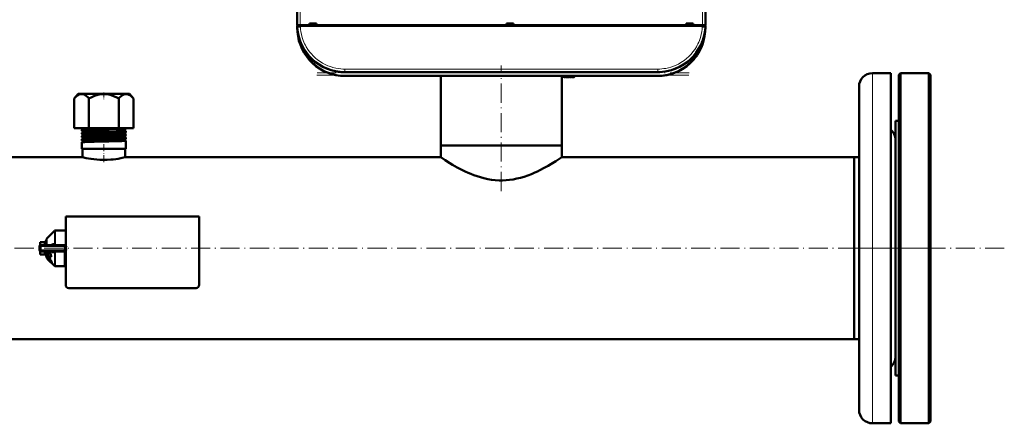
# Model space of a CAD drawing. Extents: x -1976 to 2357, y -1877 to 748.
# Tile 24 of 61: x 94 to 713, y -1877 to -1624. Entities that reach past the tile are written whole.
import ezdxf

# ---------------------------------------------------------------- set-up
doc = ezdxf.new("R2010")
doc.units = 0
doc.linetypes.add('DASHDOT', pattern=[18.5, 12, -3, 0.5, -3])

msp = doc.modelspace()

# ---------------------------------------------------------------- linework, layer by layer
at = {"color": 7, "lineweight": 50}
for p, q in [((268.07, -1626.96), (268.49, -1544.91)), ((525.07, -1626.96), (524.64, -1544.91)), ((268.07, -1626.96), (270.07, -1626.96)), ((268.18, -1628.55), (268.09, -1627.36)), ((268.09, -1627.36), (270.09, -1627.36)), ((268.18, -1628.59), (268.35, -1631.05)), ((268.37, -1626.96), (268.37, -1627.36)), ((270.07, -1626.96), (275.86, -1626.96)), ((523.04, -1627.36), (270.09, -1627.36)), ((275.86, -1626.96), (275.86, -1625.96)), ((275.86, -1625.96), (280.27, -1625.96)), ((275.86, -1626.96), (276, -1626.96)), ((275.92, -1626.96), (280.22, -1626.96)), ((276, -1626.96), (276.07, -1625.96)), ((280.07, -1625.96), (280.13, -1626.96)), ((280.13, -1626.96), (280.27, -1626.96)), ((280.27, -1625.96), (280.27, -1626.96)), ((280.27, -1626.96), (399.86, -1626.96)), ((399.86, -1626.96), (399.86, -1625.96)), ((399.86, -1625.96), (404.27, -1625.96)), ((399.86, -1626.96), (400, -1626.96)), ((399.92, -1626.96), (404.22, -1626.96)), ((400, -1626.96), (400.07, -1625.96)), ((404.07, -1625.96), (404.13, -1626.96)), ((404.13, -1626.96), (404.27, -1626.96)), ((404.27, -1625.96), (404.27, -1626.96)), ((404.27, -1626.96), (512.86, -1626.96)), ((512.86, -1626.96), (512.86, -1625.96)), ((512.86, -1625.96), (517.27, -1625.96)), ((512.86, -1626.96), (513, -1626.96)), ((512.92, -1626.96), (517.22, -1626.96)), ((513.07, -1625.96), (513, -1626.96)), ((517.07, -1625.96), (517.13, -1626.96)), ((517.13, -1626.96), (517.27, -1626.96)), ((517.27, -1625.96), (517.27, -1626.96)), ((517.27, -1626.96), (523.07, -1626.96)), ((525.04, -1627.36), (523.04, -1627.36)), ((524.77, -1627.36), (524.77, -1626.96)), ((524.95, -1628.55), (524.78, -1631.05)), ((525.04, -1627.36), (524.95, -1628.55)), ((524.62, -1631.37), (524.62, -1631.38)), ((524.62, -1631.38), (524.62, -1631.39)), ((524.67, -1631.05), (524.68, -1630.99)), ((524.73, -1631.05), (524.68, -1631.42)), ((524.73, -1631.04), (524.69, -1631.42)), ((270.52, -1638.27), (270.62, -1638.5)), ((516.9, -1649.3), (517.11, -1649.08)), ((516.9, -1649.3), (516.91, -1649.29)), ((516.93, -1649.27), (516.91, -1649.3)), ((516.91, -1649.29), (516.91, -1649.3)), ((516.91, -1649.3), (516.91, -1649.3)), ((516.94, -1649.26), (516.94, -1649.26)), ((517.21, -1648.96), (517.07, -1649.12)), ((517.22, -1648.95), (517.08, -1649.11)), ((517.08, -1649.1), (517.15, -1649.03)), ((517.58, -1648.54), (517.56, -1648.57)), ((517.87, -1648.2), (517.6, -1648.52)), ((517.91, -1648.16), (517.61, -1648.51)), ((495.03, -1656.46), (298.1, -1656.46)), ((494.85, -1658.96), (298.28, -1658.96)), ((358.52, -1702.57), (358.52, -1658.96)), ((434.62, -1702.57), (434.62, -1658.96)), ((435.57, -1658.96), (435.62, -1659.55)), ((435.79, -1659.61), (435.94, -1659.46)), ((435.94, -1659.46), (436.08, -1659.66)), ((436.23, -1659.68), (436.45, -1659.46)), ((436.45, -1659.46), (436.59, -1659.66)), ((436.74, -1659.68), (436.96, -1659.46)), ((436.96, -1659.46), (437.1, -1659.66)), ((437.25, -1659.68), (437.47, -1659.46)), ((437.47, -1659.46), (437.61, -1659.66)), ((437.98, -1659.46), (437.76, -1659.68)), ((438.12, -1659.66), (437.98, -1659.46)), ((438.49, -1659.46), (438.27, -1659.68)), ((438.63, -1659.66), (438.49, -1659.46)), ((439, -1659.46), (438.78, -1659.68)), ((439.14, -1659.66), (439, -1659.46)), ((439.51, -1659.46), (439.29, -1659.68)), ((439.65, -1659.66), (439.51, -1659.46)), ((440.02, -1659.46), (439.8, -1659.68)), ((440.16, -1659.66), (440.02, -1659.46)), ((440.53, -1659.46), (440.31, -1659.68)), ((440.67, -1659.66), (440.53, -1659.46)), ((441.04, -1659.46), (440.82, -1659.68)), ((441.18, -1659.66), (441.04, -1659.46)), ((441.55, -1659.46), (441.33, -1659.68)), ((441.69, -1659.66), (441.55, -1659.46)), ((442.06, -1659.46), (441.84, -1659.68)), ((442.19, -1659.65), (442.06, -1659.46)), ((442.52, -1659.46), (442.35, -1659.66)), ((442.57, -1658.96), (442.52, -1659.46)), ((630.07, -1657.19), (641.57, -1657.19)), ((641.57, -1877.26), (641.57, -1657.19)), ((646.57, -1658.22), (647.57, -1657.22)), ((646.57, -1876.22), (646.57, -1658.22)), ((647.57, -1877.22), (647.57, -1657.22)), ((647.57, -1657.22), (665.57, -1657.22)), ((665.57, -1877.22), (665.57, -1657.22)), ((665.57, -1657.22), (666.57, -1658.22)), ((666.57, -1876.22), (666.57, -1658.22)), ((621.57, -1868.76), (621.57, -1665.69)), ((130.44, -1670.27), (127.88, -1673.14)), ((160.72, -1670.27), (130.44, -1670.27)), ((162.69, -1670.27), (160.72, -1670.27)), ((162.69, -1670.27), (165.25, -1673.14)), ((127.88, -1691.77), (127.88, -1673.14)), ((137.22, -1691.77), (137.22, -1673.14)), ((155.91, -1691.77), (155.91, -1673.14)), ((165.25, -1691.77), (165.25, -1673.14)), ((644.57, -1805.58), (644.57, -1687.22)), ((644.57, -1687.22), (646.57, -1687.22)), ((127.88, -1691.77), (137.22, -1691.77)), ((132.81, -1693.36), (132.81, -1692.73)), ((132.81, -1695.38), (132.81, -1694.71)), ((132.81, -1697.4), (132.81, -1696.69)), ((137.22, -1691.77), (155.91, -1691.77)), ((155.91, -1691.77), (165.25, -1691.77)), ((160.32, -1692.35), (160.32, -1691.77)), ((160.32, -1694.37), (160.32, -1693.72)), ((160.32, -1696.39), (160.32, -1695.7)), ((132.81, -1699.42), (132.81, -1698.67)), ((132.81, -1704.77), (132.81, -1700.65)), ((160.32, -1698.41), (160.32, -1697.68)), ((160.32, -1704.77), (160.32, -1699.66)), ((396.57, -1702.57), (358.52, -1702.57)), ((434.62, -1702.57), (358.52, -1702.57)), ((358.52, -1710.07), (358.52, -1702.57)), ((434.62, -1702.57), (396.57, -1702.57)), ((434.62, -1710.07), (434.62, -1702.57)), ((134.52, -1704.77), (132.81, -1704.77)), ((133.12, -1710.07), (133.12, -1704.77)), ((160.32, -1704.77), (134.52, -1704.77)), ((160.02, -1710.07), (160.02, -1704.77)), ((133.12, -1710.07), (-65.38, -1710.07)), ((358.52, -1710.07), (160.02, -1710.07)), ((618.57, -1710.07), (434.62, -1710.07)), ((618.57, -1794.62), (618.57, -1710.07)), ((618.57, -1710.07), (621.57, -1710.07)), ((618.57, -1710.07), (618.57, -1824.37)), ((122.57, -1747.22), (122.56, -1790.22)), ((206.57, -1747.22), (122.57, -1747.22)), ((206.56, -1790.22), (206.57, -1747.22)), ((110.77, -1761.01), (115.61, -1756.18)), ((116.1, -1755.97), (122.07, -1755.97)), ((122.07, -1756.15), (122.07, -1755.97)), ((122.57, -1756.15), (122.07, -1756.15)), ((106.57, -1763.34), (106.57, -1763.47)), ((109.07, -1763.34), (106.57, -1763.34)), ((106.57, -1764.91), (106.57, -1763.47)), ((106.57, -1764.91), (106.57, -1765.36)), ((109.57, -1762.72), (109.57, -1765.22)), ((110.39, -1762.72), (109.57, -1762.72)), ((110.39, -1762.72), (110.39, -1762.72)), ((110.57, -1762.72), (110.39, -1762.72)), ((110.57, -1762.87), (110.39, -1762.87)), ((110.57, -1763.29), (110.39, -1763.29)), ((110.57, -1763.96), (110.39, -1763.96)), ((110.57, -1764.84), (110.39, -1764.84)), ((110.51, -1765.22), (110.57, -1764.95)), ((110.57, -1764.37), (110.54, -1764.84)), ((110.57, -1763.69), (110.55, -1763.96)), ((110.55, -1764.62), (110.57, -1764.68)), ((110.57, -1763.77), (110.56, -1763.96)), ((110.56, -1763.81), (110.57, -1763.84)), ((110.57, -1765.22), (110.57, -1761.51)), ((114.2, -1764.66), (115.61, -1764.64)), ((106.07, -1768.22), (106.07, -1766.22)), ((106.21, -1765.7), (106.23, -1765.68)), ((106.21, -1768.75), (106.22, -1768.76)), ((106.57, -1769.17), (106.57, -1769.09)), ((106.57, -1769.53), (106.57, -1769.17)), ((106.57, -1770.98), (106.57, -1769.53)), ((106.57, -1770.98), (106.57, -1771.11)), ((109.07, -1771.11), (106.57, -1771.11)), ((107.07, -1765.22), (122.07, -1765.22)), ((107.07, -1769.22), (122.07, -1769.22)), ((109.57, -1769.22), (109.57, -1769.47)), ((109.57, -1769.47), (109.57, -1771.72)), ((110.57, -1770.11), (110.39, -1770.11)), ((110.57, -1770.88), (110.39, -1770.88)), ((110.53, -1769.47), (110.57, -1769.28)), ((110.57, -1769.83), (110.53, -1769.44)), ((110.57, -1769.7), (110.55, -1769.38)), ((110.57, -1770.5), (110.55, -1770.27)), ((110.57, -1765.16), (110.56, -1765.22)), ((110.57, -1770.4), (110.56, -1770.25)), ((110.57, -1772.94), (110.57, -1769.22)), ((112.88, -1769.47), (112.64, -1769.22)), ((115.61, -1769.81), (114.2, -1769.79)), ((114.4, -1765.22), (114.38, -1765.22)), ((114.41, -1769.22), (114.38, -1769.22)), ((115.61, -1769.81), (115.61, -1769.77)), ((122.07, -1765.22), (122.07, -1766.22)), ((122.07, -1765.22), (122.57, -1765.22)), ((122.07, -1766.22), (122.07, -1768.22)), ((122.07, -1768.22), (122.07, -1769.22)), ((122.07, -1778.47), (122.07, -1769.22)), ((110.49, -1771.72), (109.57, -1771.72)), ((110.57, -1771.42), (110.39, -1771.42)), ((110.57, -1771.69), (110.39, -1771.69)), ((111.16, -1773.82), (110.77, -1773.43)), ((111.3, -1773.39), (111.15, -1773.54)), ((111.97, -1772.05), (111.17, -1771.74)), ((111.57, -1774.25), (111.44, -1773.98)), ((111.46, -1774.27), (111.44, -1774.29)), ((111.46, -1774.27), (111.44, -1774.29)), ((112.69, -1773.84), (111.97, -1773.33)), ((112.35, -1775.12), (112.33, -1775.1)), ((112.47, -1774.96), (112.49, -1774.98)), ((112.85, -1773.68), (112.69, -1773.84)), ((112.7, -1772.33), (113.35, -1772.57)), ((113.25, -1775.92), (112.76, -1775.52)), ((112.9, -1775.37), (113.33, -1775.73)), ((113.53, -1772.39), (113.35, -1772.57)), ((115.61, -1778.27), (113.64, -1776.31)), ((113.83, -1776.14), (113.68, -1776.29)), ((122.07, -1775.74), (122.07, -1775.97)), ((122.54, -1775.74), (122.07, -1775.74)), ((116.1, -1778.47), (122.07, -1778.47)), ((122.56, -1778.29), (122.07, -1778.29)), ((124.56, -1792.22), (204.56, -1792.22)), ((174.49, -1792.22), (174.49, -1792.32)), ((176, -1792.32), (174.49, -1792.32)), ((176, -1792.22), (176, -1792.32)), ((176, -1792.32), (177.35, -1792.32)), ((177.35, -1792.22), (177.35, -1792.32)), ((177.56, -1792.32), (177.56, -1792.22)), ((177.56, -1792.32), (178.32, -1792.32)), ((178.32, -1792.22), (178.32, -1792.32)), ((178.32, -1792.32), (182.89, -1792.32)), ((182.89, -1792.22), (182.89, -1792.32)), ((185.36, -1792.32), (182.89, -1792.32)), ((185.35, -1792.22), (185.35, -1792.32)), ((186.08, -1792.32), (185.35, -1792.32)), ((186.08, -1792.22), (186.08, -1792.32)), ((186.08, -1792.32), (189.01, -1792.32)), ((189.01, -1792.22), (189.01, -1792.32)), ((189.67, -1792.32), (189.01, -1792.32)), ((189.67, -1792.22), (189.67, -1792.32)), ((189.93, -1792.32), (189.67, -1792.32)), ((189.93, -1792.22), (189.93, -1792.32)), ((190.3, -1792.22), (190.3, -1792.32)), ((191.61, -1792.32), (190.3, -1792.32)), ((191.61, -1792.22), (191.61, -1792.32)), ((192.63, -1792.32), (191.61, -1792.32)), ((192.63, -1792.22), (192.63, -1792.32)), ((193.94, -1792.32), (192.63, -1792.32)), ((193.94, -1792.22), (193.94, -1792.32)), ((618.57, -1824.37), (618.57, -1794.62)), ((644.57, -1847.22), (644.57, -1805.58)), ((618.57, -1824.37), (-325.43, -1824.37)), ((618.57, -1824.37), (621.57, -1824.37)), ((644.57, -1847.22), (646.57, -1847.22)), ((646.57, -1876.22), (647.57, -1877.22)), ((665.57, -1877.22), (666.57, -1876.22)), ((641.57, -1877.26), (630.07, -1877.26)), ((647.57, -1877.22), (665.57, -1877.22))]:
    msp.add_line(p, q, dxfattribs=at)
at = {"color": 7, "lineweight": 18}
for p, q in [((270.49, -1544.91), (270.07, -1626.96)), ((522.64, -1544.91), (523.07, -1626.96)), ((270.06, -1627.36), (270.06, -1626.96)), ((270.09, -1627.36), (270.17, -1628.55)), ((522.96, -1628.55), (523.04, -1627.36)), ((523.07, -1626.96), (523.07, -1627.36)), ((524.95, -1628.67), (524.95, -1628.55)), ((268.35, -1631.05), (268.4, -1631.05)), ((268.45, -1631.42), (268.4, -1631.05)), ((524.73, -1631.05), (524.78, -1631.05)), ((271.61, -1641.57), (271.92, -1641.4)), ((271.92, -1641.4), (272.04, -1641.32)), ((519.71, -1645.76), (519.71, -1646.03)), ((521.22, -1641.39), (521.09, -1641.32)), ((521.53, -1641.56), (521.22, -1641.39)), ((495.03, -1654.6), (298.1, -1654.6)), ((298.1, -1656.46), (298.1, -1654.6)), ((298.1, -1656.46), (298.1, -1656.96)), ((495.03, -1656.96), (298.1, -1656.96)), ((298.28, -1658.46), (298.28, -1658.96)), ((494.85, -1658.46), (298.28, -1658.46)), ((437.64, -1659.69), (437.57, -1658.96)), ((494.85, -1658.46), (494.85, -1658.96)), ((495.03, -1654.6), (495.03, -1656.46)), ((495.03, -1656.96), (495.03, -1656.46)), ((630.07, -1877.26), (630.07, -1657.19)), ((115.61, -1764.64), (115.61, -1756.18)), ((116.1, -1755.97), (116.1, -1764.59)), ((109.07, -1763.47), (106.57, -1763.47)), ((106.57, -1764.91), (109.07, -1764.91)), ((109.07, -1763.34), (109.07, -1763.47)), ((109.07, -1764.91), (109.07, -1763.47)), ((109.07, -1764.91), (109.07, -1765.22)), ((110.77, -1761.01), (110.77, -1765.22)), ((107.07, -1766.22), (106.07, -1766.22)), ((107.07, -1768.22), (106.07, -1768.22)), ((109.07, -1769.53), (106.57, -1769.53)), ((106.57, -1770.98), (109.07, -1770.98)), ((107.07, -1766.22), (107.07, -1765.22)), ((107.07, -1766.22), (107.07, -1768.22)), ((122.07, -1766.22), (107.07, -1766.22)), ((107.07, -1768.22), (122.07, -1768.22)), ((107.07, -1769.22), (107.07, -1768.22)), ((109.07, -1769.22), (109.07, -1769.53)), ((109.07, -1770.98), (109.07, -1769.53)), ((109.07, -1770.98), (109.07, -1771.11)), ((110.77, -1773.43), (110.77, -1769.22)), ((115.61, -1778.27), (115.61, -1769.81)), ((116.1, -1769.86), (116.1, -1778.47)), ((111.53, -1773.37), (111.38, -1773.53)), ((111.53, -1773.89), (111.44, -1773.98)), ((111.72, -1774.1), (111.57, -1774.25)), ((112.03, -1774.49), (111.88, -1774.64)), ((112.29, -1773.86), (112.14, -1774.02)), ((112.47, -1774.96), (112.33, -1775.1)), ((112.9, -1775.37), (112.76, -1775.52)), ((113.07, -1774.68), (112.92, -1774.83)), ((113.36, -1775.81), (113.25, -1775.92)), ((113.62, -1775.47), (113.47, -1775.63)), ((113.85, -1776.01), (113.7, -1776.16))]:
    msp.add_line(p, q, dxfattribs=at)
at = {"color": 7, "linetype": 'DASHDOT', "lineweight": 18, "ltscale": 0.012015}
for p, q in [((270.06, -1626.92), (270.06, -1627.4)), ((523.07, -1626.92), (523.07, -1627.4))]:
    msp.add_line(p, q, dxfattribs=at)
at = {"color": 7, "linetype": 'DASHDOT', "lineweight": 18}
for p, q in [((396.57, -1731.26), (396.57, -1652.39)), ((514.72, -1656.96), (278.41, -1656.96)), ((514.51, -1658.46), (278.62, -1658.46)), ((712.97, -1767.22), (-419.83, -1767.22)), ((617.06, -1767.22), (671.07, -1767.22))]:
    msp.add_line(p, q, dxfattribs=at)
at = {"color": 7, "linetype": 'DASHDOT', "lineweight": 18, "ltscale": 0.028003}
msp.add_line((437.65, -1659.81), (437.55, -1658.69), dxfattribs=at)
at = {"color": 7, "linetype": 'DASHDOT', "lineweight": 18, "ltscale": 0.103622}
msp.add_line((146.57, -1669.34), (146.57, -1673.49), dxfattribs=at)
at = {"color": 7, "linetype": 'DASHDOT', "lineweight": 18, "ltscale": 0.042798}
msp.add_line((146.57, -1693.34), (146.57, -1691.63), dxfattribs=at)
at = {"color": 7, "linetype": 'DASHDOT', "lineweight": 18, "ltscale": 0.045413}
msp.add_line((146.57, -1695.37), (146.57, -1693.55), dxfattribs=at)
at = {"color": 7, "linetype": 'DASHDOT', "lineweight": 18, "ltscale": 0.046475}
msp.add_line((146.57, -1697.39), (146.57, -1695.53), dxfattribs=at)
at = {"color": 7, "linetype": 'DASHDOT', "lineweight": 18, "ltscale": 0.047702}
msp.add_line((146.57, -1699.42), (146.57, -1697.51), dxfattribs=at)
at = {"color": 7, "linetype": 'DASHDOT', "lineweight": 18, "ltscale": 0.365924}
msp.add_line((146.57, -1713.07), (146.57, -1698.43), dxfattribs=at)
at = {"color": 7, "linetype": 'DASHDOT', "lineweight": 18, "ltscale": 0.450015}
msp.add_line((123.57, -1768.22), (105.56, -1768.22), dxfattribs=at)
at = {"color": 7, "linetype": 'DASHDOT', "lineweight": 18, "ltscale": 0.45}
msp.add_line((105.57, -1766.22), (123.57, -1766.22), dxfattribs=at)
at = {"color": 7, "linetype": 'DASHDOT', "lineweight": 18, "ltscale": 0.060016}
msp.add_line((107.07, -1766.02), (107.07, -1768.42), dxfattribs=at)
at = {"color": 7, "linetype": 'DASHDOT', "lineweight": 18, "ltscale": 0.003015}
msp.add_line((179.61, -1792.21), (179.61, -1792.33), dxfattribs=at)
at = {"color": 7, "linetype": 'DASHDOT', "lineweight": 18, "ltscale": 0.003018}
msp.add_line((182.91, -1792.21), (182.91, -1792.33), dxfattribs=at)
at = {"color": 7, "lineweight": 18}
for points in [[(270.17, -1628.55), (270.28, -1629.79), (270.46, -1631.05), (270.82, -1632.88), (271.32, -1634.75), (271.99, -1636.72), (272.4, -1637.7), (272.84, -1638.68), (273.33, -1639.64), (273.85, -1640.6), (274.86, -1642.21), (275.98, -1643.77), (277.08, -1645.09), (278.26, -1646.35), (279.51, -1647.54), (281, -1648.77), (282.55, -1649.88), (284.19, -1650.9), (285.87, -1651.79), (287.45, -1652.5), (289.04, -1653.09), (290.63, -1653.58), (292.51, -1654.04), (294.35, -1654.35), (295.62, -1654.49), (296.86, -1654.57), (298.1, -1654.6)], [(495.03, -1654.6), (496.26, -1654.57), (497.53, -1654.49), (498.77, -1654.35), (500.03, -1654.15), (501.64, -1653.81), (503.28, -1653.36), (504.92, -1652.79), (506.46, -1652.16), (507.98, -1651.42), (509.49, -1650.58), (510.57, -1649.89), (511.63, -1649.14), (513.13, -1647.96), (514.55, -1646.67), (515.9, -1645.26), (517.15, -1643.77), (518.28, -1642.21), (519.28, -1640.6), (519.8, -1639.64), (520.29, -1638.68), (520.73, -1637.7), (521.14, -1636.71), (521.82, -1634.75), (522.32, -1632.87), (522.67, -1631.04), (522.85, -1629.78), (522.96, -1628.55)], [(524.68, -1631.42), (524.41, -1633.19), (524.03, -1634.93), (523.55, -1636.64), (522.85, -1638.66), (522.23, -1640.12), (521.53, -1641.55)], [(113.24, -1765.22), (113.49, -1764.95), (113.8, -1764.75), (114, -1764.68), (114.2, -1764.66)], [(115.87, -1765.22), (116.01, -1764.99), (116.09, -1764.73), (116.1, -1764.59)], [(114.2, -1769.79), (113.94, -1769.75), (113.69, -1769.64), (113.45, -1769.46), (113.24, -1769.22)], [(115.61, -1769.77), (115.58, -1769.66), (115.48, -1769.52)]]:
    msp.add_lwpolyline(points, dxfattribs=at)
at = {"color": 7, "lineweight": 50}
for points in [[(127.88, -1673.14), (128.76, -1672.22), (129.59, -1671.51), (130.36, -1670.99), (131.1, -1670.62), (131.86, -1670.4), (132.61, -1670.33), (133.36, -1670.42), (134.12, -1670.67), (134.91, -1671.08), (135.63, -1671.6), (136.4, -1672.28), (137.22, -1673.14)], [(137.22, -1673.14), (138.99, -1672.22), (140.63, -1671.51), (142.18, -1670.99), (143.67, -1670.62), (145.19, -1670.4), (146.68, -1670.33), (148.18, -1670.42), (149.7, -1670.67), (151.27, -1671.08), (152.73, -1671.6), (154.26, -1672.28), (155.91, -1673.14)], [(160.77, -1670.34), (160.23, -1670.35), (159.69, -1670.44), (159.14, -1670.62), (158.72, -1670.8), (158.29, -1671.04), (157.4, -1671.68), (156.44, -1672.56), (155.91, -1673.14)], [(160.77, -1670.34), (161.49, -1670.45), (162.22, -1670.7), (162.98, -1671.11), (163.77, -1671.69), (164.61, -1672.47), (165.25, -1673.14)], [(132.81, -1693.36), (132.81, -1693.36), (132.81, -1693.36), (132.81, -1693.35), (132.83, -1693.34), (133.01, -1693.31), (133.36, -1693.27), (134.52, -1693.2)], [(132.81, -1695.38), (132.81, -1695.38), (132.81, -1695.37), (132.82, -1695.37), (132.85, -1695.35), (133.19, -1695.3), (134.52, -1695.22)], [(132.82, -1694.7), (132.87, -1694.68), (133.09, -1694.65), (134.52, -1694.55)], [(132.82, -1696.68), (132.88, -1696.66), (133.17, -1696.62), (134.52, -1696.53)], [(132.83, -1692.71), (132.88, -1692.69), (133.1, -1692.66), (134.52, -1692.57)], [(134.52, -1692.57), (136.19, -1692.5), (140.53, -1692.37), (152.05, -1692.1), (155.61, -1692), (158.61, -1691.89), (159.89, -1691.81), (160.22, -1691.77)], [(134.52, -1693.2), (136.18, -1693.13), (140.53, -1693), (149.96, -1692.78), (155.83, -1692.62), (159.12, -1692.49), (160.03, -1692.42), (160.25, -1692.39), (160.31, -1692.37)], [(134.52, -1694.55), (136.19, -1694.49), (140.54, -1694.36), (146.37, -1694.22), (154.3, -1694.03), (158.43, -1693.89), (159.73, -1693.81), (160.26, -1693.75), (160.3, -1693.74), (160.32, -1693.73), (160.32, -1693.73), (160.32, -1693.72), (160.32, -1693.72)], [(134.52, -1695.22), (136.19, -1695.15), (140.53, -1695.02), (152.24, -1694.74), (155.84, -1694.64), (158.72, -1694.53), (160.05, -1694.44), (160.26, -1694.4), (160.31, -1694.39)], [(134.52, -1696.53), (138.49, -1696.4), (146.31, -1696.2), (149.92, -1696.12), (155.86, -1695.96), (158.7, -1695.86), (160.05, -1695.77), (160.29, -1695.73), (160.32, -1695.71), (160.32, -1695.71), (160.32, -1695.7)], [(134.52, -1697.24), (138.55, -1697.1), (146.44, -1696.9), (155.15, -1696.68), (156.8, -1696.63), (159.34, -1696.51), (160.06, -1696.45), (160.27, -1696.42), (160.31, -1696.4)], [(132.81, -1697.4), (132.81, -1697.4), (132.81, -1697.39), (132.81, -1697.39), (132.83, -1697.38), (133.01, -1697.35), (133.36, -1697.31), (134.52, -1697.24)], [(132.81, -1699.42), (132.81, -1699.42), (132.81, -1699.42), (132.81, -1699.41), (132.83, -1699.41), (132.99, -1699.37), (133.31, -1699.34), (134.52, -1699.26)], [(132.81, -1700.64), (132.82, -1700.63), (132.86, -1700.62), (133.06, -1700.59), (133.41, -1700.56), (134.52, -1700.49)], [(132.82, -1698.66), (132.86, -1698.64), (133.07, -1698.61), (134.52, -1698.51)], [(134.52, -1698.51), (138.55, -1698.37), (146.51, -1698.18), (155.2, -1697.96), (156.86, -1697.91), (159.37, -1697.8), (160.07, -1697.74), (160.3, -1697.7), (160.32, -1697.69), (160.32, -1697.69), (160.32, -1697.69), (160.32, -1697.68)], [(134.52, -1699.26), (136.19, -1699.19), (140.55, -1699.06), (152.02, -1698.79), (156.97, -1698.64), (159.24, -1698.54), (160.15, -1698.46), (160.28, -1698.44), (160.32, -1698.42)], [(134.52, -1700.49), (136.19, -1700.42), (140.55, -1700.3), (149.8, -1700.08), (155.8, -1699.92), (157.86, -1699.85), (159.69, -1699.76), (160.25, -1699.69), (160.3, -1699.68), (160.32, -1699.67), (160.32, -1699.67), (160.32, -1699.67), (160.32, -1699.66)], [(160.02, -1710.07), (158.16, -1710.48), (155.6, -1710.95), (154.06, -1711.18), (152.51, -1711.36), (150.89, -1711.51), (148.64, -1711.64), (146.35, -1711.68), (144.07, -1711.62), (142.17, -1711.51), (140.35, -1711.33), (138.56, -1711.1), (136.93, -1710.85), (135.48, -1710.58), (133.12, -1710.07)], [(434.62, -1710.07), (430.96, -1712.44), (427.82, -1714.35), (426, -1715.41), (423.51, -1716.78), (420.83, -1718.16), (419.28, -1718.91), (417.69, -1719.64), (415.49, -1720.57), (413.21, -1721.45), (410.85, -1722.25), (408.64, -1722.91), (406.37, -1723.47), (404.06, -1723.93), (401.71, -1724.27), (399.56, -1724.48), (397.39, -1724.57), (395.22, -1724.56), (392.79, -1724.41), (390.38, -1724.14), (388.01, -1723.73), (385.68, -1723.22), (383.48, -1722.62), (381.34, -1721.94), (379.25, -1721.2), (377.42, -1720.48), (375.64, -1719.73), (373.83, -1718.9), (372.09, -1718.06), (368.89, -1716.39), (365.94, -1714.72), (364.17, -1713.67), (361.22, -1711.84), (358.52, -1710.07)], [(114.2, -1764.66), (114.16, -1764.83), (114.08, -1764.99), (113.98, -1765.12), (113.84, -1765.2), (113.72, -1765.22)], [(115.61, -1764.64), (115.61, -1764.69), (115.58, -1764.8), (115.5, -1764.91), (115.39, -1764.99), (115.12, -1765.12), (114.89, -1765.18), (114.4, -1765.22)], [(112.62, -1769.22), (112.74, -1770.37), (112.99, -1771.48), (113.35, -1772.57)], [(112.88, -1769.47), (113, -1770.46), (113.22, -1771.44), (113.53, -1772.39)], [(114.2, -1769.79), (114.16, -1769.62), (114.08, -1769.46), (113.98, -1769.33), (113.84, -1769.25), (113.72, -1769.22)], [(110.8, -1773.46), (110.88, -1773.64), (111.07, -1773.89), (111.44, -1774.29)], [(111.12, -1773.69), (111.13, -1773.58), (111.15, -1773.54)], [(111.63, -1774.47), (111.33, -1774.1), (111.15, -1773.8), (111.12, -1773.69)], [(111.15, -1773.54), (111.19, -1773.52), (111.32, -1773.51), (111.38, -1773.53)], [(111.3, -1773.39), (111.35, -1773.36), (111.4, -1773.36), (111.53, -1773.37)], [(111.38, -1773.53), (111.72, -1773.69), (112.14, -1774.02)], [(111.46, -1773.91), (111.49, -1773.89), (111.52, -1773.89), (111.6, -1773.91)], [(111.53, -1773.37), (111.8, -1773.49), (112.11, -1773.71), (112.29, -1773.86)], [(111.6, -1773.91), (111.74, -1773.98), (111.97, -1774.15), (112.12, -1774.27)], [(112.87, -1775.73), (112.22, -1775.09), (111.63, -1774.47)], [(113.37, -1775.94), (113.36, -1775.95), (113.35, -1775.95), (113.32, -1775.95), (113.25, -1775.92)], [(113.64, -1776.31), (113.56, -1776.29), (113.35, -1776.15)], [(113.47, -1775.63), (113.61, -1775.9), (113.7, -1776.16)], [(113.62, -1775.47), (113.8, -1775.84), (113.85, -1776.01)], [(113.7, -1776.16), (113.7, -1776.23), (113.7, -1776.26), (113.68, -1776.29)], [(113.85, -1776.01), (113.85, -1776.1), (113.84, -1776.14), (113.83, -1776.14)]]:
    msp.add_lwpolyline(points, dxfattribs=at)
for centre, radius, start, end in [((298.1, -1626.46), 30, 184, 270), ((495.03, -1626.46), 30, 270, 356), ((298.28, -1628.96), 30, 184, 270), ((268.41, -1631.29), 0.135, 285.28684, 317.57466), ((298.18, -1627.72), 29.96, 187.08138, 207.52573), ((494.85, -1628.96), 30, 270, 356), ((524.76, -1630.96), 0.0872, 210.96305, 254.40774), ((297.92, -1626.53), 29.8, 198.53142, 203.18152), ((298.13, -1626.45), 30.03, 205.60247, 209.69098), ((494.85, -1628.96), 30, 270, 346.5066), ((494.85, -1628.96), 30, 326.37893, 338.6162), ((495.15, -1626.53), 29.86, 330.29942, 333.65421), ((495.03, -1626.46), 30, 336.02282, 341.44319), ((494.85, -1628.96), 30, 320.0609, 323.32737), ((518.46, -1645.66), 1.3, 290.07913, 343.39847), ((518.46, -1645.66), 1.3, 290.07832, 343.39847), ((511.08, -1643.46), 9, 343.39845, 346.44373), ((511.08, -1643.46), 9, 343.39845, 346.44398), ((494.85, -1628.96), 30, 317.78963, 319.44588), ((495.13, -1629.2), 29.63, 318.84699, 319.97096), ((495.24, -1629.29), 29.49, 318.93222, 320.0996), ((435.72, -1659.54), 0.1, 184.99999, 315), ((436.16, -1659.61), 0.1, 215, 315), ((436.67, -1659.61), 0.1, 215, 315), ((437.18, -1659.61), 0.1, 215, 315), ((437.69, -1659.61), 0.1, 215, 315), ((438.2, -1659.61), 0.1, 215, 315), ((438.71, -1659.61), 0.1, 215, 315), ((439.22, -1659.61), 0.1, 215, 315), ((439.73, -1659.61), 0.1, 215, 315), ((440.24, -1659.61), 0.1, 215, 315), ((440.75, -1659.61), 0.1, 215, 315), ((441.26, -1659.61), 0.1, 215, 315), ((441.77, -1659.61), 0.1, 215, 315), ((442.27, -1659.6), 0.1, 215, 319.58501), ((630.07, -1665.69), 8.5, 90, 179.99999), ((132.83, -1692.74), 0.0275, 100.10613, 157.44362), ((132.83, -1693.35), 0.0228, 198.21551, 255.9787), ((132.83, -1694.72), 0.0223, 103.92271, 161.48661), ((132.82, -1695.38), 0.0192, 194.81372, 251.72189), ((132.82, -1696.7), 0.0186, 108.14649, 164.96748), ((132.49, -1694.03), 0.735, 0.83424, 63.43434), ((132.49, -1694.04), 0.735, 296.54232, 1.23504), ((132.46, -1696.03), 0.736, 0.88154, 60.61234), ((132.46, -1696.04), 0.736, 299.35358, 1.20229), ((132.53, -1692.04), 0.734, 293.88432, 1.29147), ((132.52, -1692.04), 0.742, 1.02702, 20.79278), ((160.62, -1693.04), 0.735, 177.98693, 244.79972), ((160.62, -1693.03), 0.734, 115.22058, 178.43024), ((160.66, -1695.03), 0.735, 117.95368, 178.38654), ((160.66, -1695.04), 0.736, 178.03701, 242.0615), ((160.69, -1697.03), 0.737, 120.85068, 178.35357), ((160.3, -1692.35), 0.0253, 282.05517, 339.62182), ((160.3, -1693.73), 0.0246, 20.41831, 77.98746), ((160.3, -1694.36), 0.0209, 286.09818, 343.50233), ((160.31, -1695.71), 0.0202, 16.63426, 73.93678), ((160.31, -1696.39), 0.0177, 290.35765, 346.67711), ((636.07, -1699.19), 8.5, 0, 49.67979), ((132.82, -1697.4), 0.0165, 191.89907, 247.44761), ((132.82, -1698.68), 0.0158, 112.51643, 168.07486), ((132.82, -1699.42), 0.0145, 189.29973, 242.87633), ((132.39, -1700.04), 0.738, 0.94142, 54.53917), ((132.38, -1700.04), 0.738, 305.43491, 1.12889), ((132.82, -1700.65), 0.0138, 117.03678, 170.49585), ((132.42, -1698.04), 0.737, 0.92047, 57.63951), ((132.42, -1698.04), 0.738, 302.32569, 1.16206), ((160.69, -1697.04), 0.737, 178.08288, 239.15727), ((160.73, -1699.04), 0.738, 123.88634, 178.31796), ((160.73, -1699.04), 0.738, 178.10558, 236.12658), ((160.31, -1697.69), 0.0171, 13.43346, 69.69084), ((160.31, -1698.41), 0.0154, 294.87964, 349.4653), ((160.31, -1699.66), 0.0148, 10.68332, 65.38297), ((116.1, -1756.67), 0.7, 90, 135.0001), ((109.07, -1762.84), 0.5, 270, 0), ((112.4, -1763.97), 2.12, 149.937, 161.4377), ((118.12, -1765.89), 7.97, 161.51402, 166.04314), ((131.18, -1769.1), 21.23, 166.24687, 168.41525), ((111.27, -1761.51), 0.7, 134.9999, 180.00001), ((107.07, -1766.22), 1, 90, 180.00001), ((107.07, -1766.22), 1.01, 166.244, 179.81645), ((107.07, -1768.22), 1, 180.00001, 270), ((109.07, -1771.61), 0.5, 360, 90), ((83.97, -1764.1), 27.1, 347.16867, 348.55567), ((99.52, -1767.66), 11.33, 343.51282, 347.01123), ((107.22, -1769.95), 3.49, 335.18316, 343.32925), ((114.38, -1772.26), 3.03, 82.35637, 89.39186), ((114.53, -1771.14), 1.9, 70.72183, 82.47639), ((114.85, -1770.28), 0.984, 50.47326, 72.0027), ((110.49, -1771.57), 0.155, 270.67921, 298.25271), ((111.27, -1772.94), 0.7, 179.99999, 225), ((111.52, -1773.96), 0.0844, 142.22808, 195.76706), ((114.96, -1771.82), 4.18, 215.65702, 222.45009), ((112.51, -1773.53), 0.981, 203.22038, 215.8096), ((115.08, -1771.7), 4.13, 215.47971, 222.35448), ((120.16, -1767.2), 11.13, 221.92856, 225.25108), ((138.15, -1772.63), 26.18, 178.73919, 181.52305), ((120.25, -1767.12), 11.04, 221.87848, 225.22638), ((107.75, -1779.11), 6.52, 42.45276, 47.90414), ((107.2, -1779.52), 7.39, 39.32748, 48.05939), ((107.48, -1779.23), 7.21, 39.13209, 48.08192), ((123.55, -1763.93), 15.84, 224.99395, 227.05538), ((123.5, -1763.98), 15.56, 224.98365, 227.08057), ((107.14, -1779.78), 7.42, 39.484, 43.08902), ((140.76, -1773.34), 28.08, 177.93171, 181.01267), ((140.67, -1773.5), 27.82, 177.71643, 180.36156), ((108.55, -1778.63), 5.6, 35.21085, 39.56923), ((117.75, -1770.67), 7.03, 226.01196, 231.24167), ((108.71, -1778.37), 5.5, 29.92081, 40.01867), ((108.91, -1778.15), 5.42, 29.62057, 39.86754), ((110.94, -1776.97), 2.7, 28.50223, 35.63683), ((112.66, -1776.05), 0.739, 13.90921, 29.73264), ((113.3, -1775.9), 0.0808, 328.14415, 19.77406), ((113.64, -1776.24), 0.0613, 264.0848, 312.07863), ((121.57, -1775.97), 1, 1.09446, 60.00091), ((116.1, -1777.77), 0.7, 224.99995, 270), ((124.56, -1790.22), 2, 179.99936, 269.99936), ((204.56, -1790.22), 2, 269.99936, 359.99936), ((636.07, -1835.26), 8.5, 310.32021, 360), ((630.07, -1868.76), 8.5, 179.99999, 270)]:
    msp.add_arc(centre, radius, start, end, dxfattribs=at)
at = {"color": 7, "lineweight": 18}
for centre, radius, start, end in [((328.91, -1624.31), 60.88, 184.04162, 186.35829), ((464.22, -1624.31), 60.89, 353.64184, 356.0008), ((298.1, -1626.46), 30.5, 209.69424, 269.99995), ((298.28, -1628.96), 29.5, 205.30374, 270), ((494.85, -1628.96), 29.5, 270, 334.72303), ((495.03, -1626.47), 30.49, 312.95366, 330.34478), ((495.03, -1626.47), 30.49, 269.99248, 312.95262), ((115.04, -1769.89), 1.07, 20.52413, 38.58851), ((115.13, -1769.85), 0.975, 359.92977, 20.38243), ((123.39, -1779.56), 5.04, 99.41855, 105.23346)]:
    msp.add_arc(centre, radius, start, end, dxfattribs=at)
for centre, major_axis, ratio, start_param, end_param in [((270.17, -1628.41), (2, 0.14), 0.069587, 3.141593, 4.707523), ((522.96, -1628.41), (2, -0.14), 0.069587, 4.717255, 6.283185), ((267.96, -1631.08), (0.495, 0.076), 0.164442, 5.813966, 6.277967), ((109.07, -1763.04), (0.5, 0), 0.866025, 4.712389, 6.283185), ((109.07, -1764.48), (0.5, 0), 0.866025, 4.712389, 6.283185), ((109.07, -1769.97), (0.5, 0), 0.866025, 0, 1.570796), ((109.07, -1771.41), (0.5, 0), 0.866025, 0, 1.570796), ((121.57, -1775.92), (1, 0), 0.993448, 0.019286, 1.047213)]:
    msp.add_ellipse(centre, major_axis=major_axis, ratio=ratio, start_param=start_param, end_param=end_param, dxfattribs=at)
at = {"color": 7, "lineweight": 50}
for centre, major_axis, ratio, start_param, end_param in [((523.07, -1626.97), (2, 0.01), 0.005236, 0, 1.570769), ((525.15, -1631.45), (0.524, -0.085), 0.13753, 3.147561, 3.660275), ((525.11, -1631.46), (0.494, -0.081), 0.135092, 3.138656, 3.687944), ((525.17, -1631.08), (0.494, -0.076), 0.164348, 3.1416, 3.606569), ((110.48, -1766.03), (-0.12, -3.31), 0.202133, 3.189895, 3.45), ((116.1, -1764.75), (0.7, 0), 0.234012, 1.570796, 2.356196), ((259.14, -1638.99), (148.2, 134.83), 0.055003, 2.933543, 3.01653), ((116.1, -1769.69), (-0.7, 0), 0.234017, 0.785397, 1.570796), ((110.48, -1768.39), (-0.19, -3.33), 0.196372, 0.14867, 0.408775)]:
    msp.add_ellipse(centre, major_axis=major_axis, ratio=ratio, start_param=start_param, end_param=end_param, dxfattribs=at)

doc.saveas('drawing.dxf')
